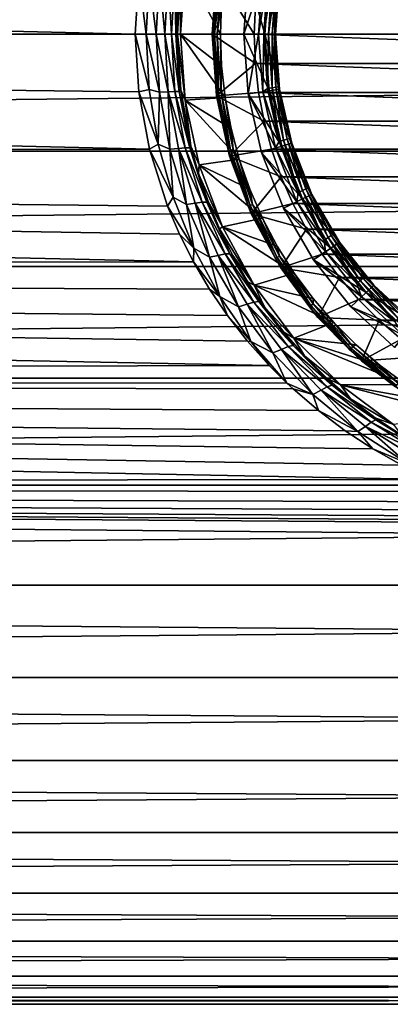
# Model space of a CAD drawing. Header units: metres. Extents: x -128 to 146, y -23 to 80.
# Tile 26 of 113: x -15 to -6, y -23 to 0. Entities that reach past the tile are written whole.
import ezdxf

# ---------------------------------------------------------------- set-up
doc = ezdxf.new("R2010")
doc.units = ezdxf.units.M
doc.layers.add('solid_509241_SW0001', color=7, linetype='CONTINUOUS')

msp = doc.modelspace()

# ---------------------------------------------------------------- linework, layer by layer
at = {"layer": 'solid_509241_SW0001'}
for points in [[(-127.5, 0, 23), (127.5, 0, 23), (127.5, 2.772344, 22.832304)], [(-127.5, 2.772344, 22.832304), (-127.5, 0, 23), (127.5, 2.772344, 22.832304)], [(-12.069973, 0, -23), (-127.5, 0, -23), (-127.5, 2.772344, -22.832304)], [(-11.985751, 1.368679, -22.95924), (-12.069973, 0, -23), (-127.5, 2.772344, -22.832304)], [(-10.05, 0, -28), (-11, 0, -28), (-10.888044, 1.565406, -28)], [(-10.99081, 1.329184, -23.938618), (-10.888044, 1.565406, -28), (-11, 0, -28)], [(-10.021896, 0.751042, -28), (-10.05, 0, -28), (-10.888044, 1.565406, -28)], [(-10.145655, 1.458831, -39), (-9.25, 0, -40), (-10.25, 0, -39)], [(-10.145655, 1.458831, -39), (-10.25, 0, -39), (-10.14567, 1.458727, -28.200001)], [(-10.14567, 1.458727, -28.200001), (-10.25, 0, -39), (-10.25, 0, -28.200001)], [(-10.139508, 1.393643, -28.123608), (-10.14567, 1.458727, -28.200001), (-10.25, 0, -28.200001)], [(-10.145655, 1.458831, -39), (-9.224133, 0.691239, -40), (-9.25, 0, -40)], [(-9.393894, 1.415894, -28), (-9.393905, 1.41582, -27), (-9.5, 0, -27)], [(-9.393894, 1.415894, -28), (-9.5, 0, -27), (-9.5, 0, -28)], [(-9.047906, 1.363045, -28), (-9.393894, 1.415894, -28), (-9.5, 0, -28)], [(-9.5, 0, -27), (-9.393905, 1.41582, -27), (-9, 0, -27)], [(-8.899487, 1.341318, -27), (-9, 0, -27), (-9.393905, 1.41582, -27)], [(-11.813964, 0, -23.033325), (-12.069973, 0, -23), (-11.985751, 1.368679, -22.95924)], [(-11.741716, 1.310271, -22.994259), (-11.813964, 0, -23.033325), (-11.985751, 1.368679, -22.95924)], [(-11.574794, 0, -23.131208), (-11.813964, 0, -23.033325), (-11.741716, 1.310271, -22.994259)], [(-11.493603, 1.374747, -23.086554), (-11.574794, 0, -23.131208), (-11.741716, 1.310271, -22.994259)], [(-11.368693, 0, -23.287113), (-11.574794, 0, -23.131208), (-11.493603, 1.374747, -23.086554)], [(-11.287046, 1.365999, -23.24169), (-11.368693, 0, -23.287113), (-11.493603, 1.374747, -23.086554)], [(-11.209427, 0, -23.490627), (-11.368693, 0, -23.287113), (-11.287046, 1.365999, -23.24169)], [(-11.127436, 1.358924, -23.444798), (-11.209427, 0, -23.490627), (-11.287046, 1.365999, -23.24169)], [(-11.107631, 0, -23.728157), (-11.209427, 0, -23.490627), (-11.127436, 1.358924, -23.444798)], [(-11.024599, 1.360998, -23.681858), (-11.107631, 0, -23.728157), (-11.127436, 1.358924, -23.444798)], [(-11.024599, 1.360998, -23.681858), (-11.070125, 0, -23.982548), (-11.107631, 0, -23.728157)], [(-11.024599, 1.360998, -23.681858), (-10.99081, 1.329184, -23.938618), (-11.070125, 0, -23.982548)], [(-10.99081, 1.329184, -23.938618), (-11, 0, -28), (-11.070125, 0, -23.982548)], [(-10.139508, 1.393643, -28.123608), (-10.25, 0, -28.200001), (-10.234836, 0, -28.123608)], [(-10.139508, 1.393643, -28.123608), (-10.234836, 0, -28.123608), (-10.096553, 1.387739, -28.058634)], [(-10.096553, 1.387739, -28.058634), (-10.234836, 0, -28.123608), (-10.191477, 0, -28.058634)], [(-10.096553, 1.387739, -28.058634), (-10.191477, 0, -28.058634), (-10.032218, 1.378897, -28.015224)], [(-10.032218, 1.378897, -28.015224), (-10.191477, 0, -28.058634), (-10.126536, 0, -28.015224)], [(-10.032218, 1.378897, -28.015224), (-10.126536, 0, -28.015224), (-10.021896, 0.751042, -28)], [(-9.15, 0, -28), (-9.047906, 1.363045, -28), (-9.5, 0, -28)], [(-8.934518, 1.28459, -27.980423), (-9.047906, 1.363045, -28), (-9.15, 0, -28)], [(-8.934518, 1.28459, -27.980423), (-9.15, 0, -28), (-9.026393, 0, -27.980423)], [(-8.934518, 1.28459, -27.980423), (-9.026393, 0, -27.980423), (-8.824044, 1.268706, -27.923532)], [(-9.026393, 0, -27.980423), (-8.914784, 0, -27.923532), (-8.824044, 1.268706, -27.923532)], [(-8.899477, 1.34138, -26.555662), (-9, 0, -26.555662), (-8.899487, 1.341318, -27)], [(-8.899477, 1.34138, -26.555662), (-8.75, 0, -26.700001), (-9, 0, -26.555662)], [(-8.899487, 1.341318, -27), (-9, 0, -26.555662), (-9, 0, -27)], [(-8.824044, 1.268706, -27.923532), (-8.914784, 0, -27.923532), (-8.736407, 1.256106, -27.834911)], [(-8.914784, 0, -27.923532), (-8.826245, 0, -27.834911), (-8.736407, 1.256106, -27.834911)], [(-8.899477, 1.34138, -26.555662), (-8.652269, 1.30412, -26.700001), (-8.75, 0, -26.700001)], [(-8.736407, 1.256106, -27.834911), (-8.826245, 0, -27.834911), (-8.680201, 1.248024, -27.723248)], [(-8.826245, 0, -27.834911), (-8.769461, 0, -27.723248), (-8.680201, 1.248024, -27.723248)], [(-8.769461, 0, -27.723248), (-8.75, 0, -27.6), (-8.652269, 1.30412, -27.6)], [(-8.680201, 1.248024, -27.723248), (-8.769461, 0, -27.723248), (-8.652269, 1.30412, -27.6)], [(-8.652269, 1.30412, -26.700001), (-8.75, 0, -27.6), (-8.75, 0, -26.700001)], [(-8.652269, 1.30412, -26.700001), (-8.652269, 1.30412, -27.6), (-8.75, 0, -27.6)], [(-10.126536, 0, -28.015224), (-10.05, 0, -28), (-10.021896, 0.751042, -28)], [(-9.25, 0, -40), (-9.224133, 0.691239, -40), (9.25, 0, -40)], [(-9.224133, 0.691239, -40), (9.224133, 0.691239, -40), (9.25, 0, -40)], [(-11.733466, -2.724312, -22.838085), (-127.5, -2.772344, -22.832304), (-127.5, 0, -23)], [(-11.98687, -1.360946, -22.9597), (-11.733466, -2.724312, -22.838085), (-127.5, 0, -23)], [(-12.069973, 0, -23), (-11.98687, -1.360946, -22.9597), (-127.5, 0, -23)], [(-11.741814, -1.310872, -22.994308), (-12.069973, 0, -23), (-11.813964, 0, -23.033325)], [(-11.493759, -1.374766, -23.086641), (-11.813964, 0, -23.033325), (-11.574794, 0, -23.131208)], [(-11.741814, -1.310872, -22.994308), (-11.813964, 0, -23.033325), (-11.493759, -1.374766, -23.086641)], [(-11.287333, -1.36491, -23.241858), (-11.574794, 0, -23.131208), (-11.368693, 0, -23.287113)], [(-11.493759, -1.374766, -23.086641), (-11.574794, 0, -23.131208), (-11.287333, -1.36491, -23.241858)], [(-11.12772, -1.357842, -23.444977), (-11.368693, 0, -23.287113), (-11.209427, 0, -23.490627)], [(-11.12772, -1.357842, -23.444977), (-11.287333, -1.36491, -23.241858), (-11.368693, 0, -23.287113)], [(-11.024883, -1.359916, -23.682049), (-11.209427, 0, -23.490627), (-11.107631, 0, -23.728157)], [(-11.024883, -1.359916, -23.682049), (-11.12772, -1.357842, -23.444977), (-11.209427, 0, -23.490627)], [(-11.107631, 0, -23.728157), (-11.070125, 0, -23.982548), (-10.991131, -1.326487, -23.938921)], [(-11.024883, -1.359916, -23.682049), (-11.107631, 0, -23.728157), (-10.991131, -1.326487, -23.938921)], [(-10.05, 0, -28), (-10.021896, -0.751042, -28), (-11, 0, -28)], [(-10.25, 0, -39), (-9.25, 0, -40), (-9.224133, -0.691239, -40)], [(-10.145655, -1.458831, -39), (-10.14567, -1.458726, -28.200001), (-10.25, 0, -28.200001)], [(-10.234836, 0, -28.123608), (-10.25, 0, -28.200001), (-10.14567, -1.458726, -28.200001)], [(-10.25, 0, -39), (-10.145655, -1.458831, -39), (-10.25, 0, -28.200001)], [(-10.126536, 0, -28.015224), (-10.032218, -1.378897, -28.015224), (-10.05, 0, -28)], [(-10.032218, -1.378897, -28.015224), (-10.021896, -0.751042, -28), (-10.05, 0, -28)], [(-9.5, 0, -27), (-9, 0, -27), (-8.899487, -1.341318, -27)], [(-9.15, 0, -28), (-9.5, 0, -28), (-9.393894, -1.415894, -28)], [(-9.047915, -1.362984, -28), (-9.15, 0, -28), (-9.393894, -1.415894, -28)], [(9.224133, -0.691239, -40), (-9.25, 0, -40), (9.25, 0, -40)], [(9.224133, -0.691239, -40), (-9.224133, -0.691239, -40), (-9.25, 0, -40)], [(-9.026393, 0, -27.980423), (-9.15, 0, -28), (-9.047915, -1.362984, -28)], [(-8.899477, -1.34138, -26.555662), (-9, 0, -27), (-9, 0, -26.555662)], [(-8.652269, -1.30412, -26.700001), (-8.899477, -1.34138, -26.555662), (-9, 0, -26.555662)], [(-8.652269, -1.30412, -26.700001), (-9, 0, -26.555662), (-8.75, 0, -26.700001)], [(-8.899477, -1.34138, -26.555662), (-8.899487, -1.341318, -27), (-9, 0, -27)], [(-8.680201, -1.248024, -27.723248), (-8.75, 0, -27.6), (-8.769461, 0, -27.723248)], [(-8.75, 0, -26.700001), (-8.75, 0, -27.6), (-8.652269, -1.30412, -27.6)], [(-8.680201, -1.248024, -27.723248), (-8.652269, -1.30412, -27.6), (-8.75, 0, -27.6)], [(-127.5, -2.772344, 22.832304), (127.5, -2.772344, 22.832304), (127.5, 0, 23)], [(-127.5, 0, 23), (-127.5, -2.772344, 22.832304), (127.5, 0, 23)], [(-11.741814, -1.310872, -22.994308), (-11.98687, -1.360946, -22.9597), (-12.069973, 0, -23)], [(-11.070125, 0, -23.982548), (-11, 0, -28), (-10.888044, -1.565406, -28)], [(-10.991131, -1.326487, -23.938921), (-11.070125, 0, -23.982548), (-10.888044, -1.565406, -28)], [(-9.937752, -1.497862, -28), (-10.888044, -1.565406, -28), (-11, 0, -28)], [(-10.021896, -0.751042, -28), (-9.937752, -1.497862, -28), (-11, 0, -28)], [(-10.25, 0, -39), (-9.224133, -0.691239, -40), (-10.145655, -1.458831, -39)], [(-10.234836, 0, -28.123608), (-10.14567, -1.458726, -28.200001), (-10.139508, -1.393643, -28.123608)], [(-10.234836, 0, -28.123608), (-10.139508, -1.393643, -28.123608), (-10.191477, 0, -28.058634)], [(-10.191477, 0, -28.058634), (-10.096553, -1.387739, -28.058634), (-10.126536, 0, -28.015224)], [(-10.139508, -1.393643, -28.123608), (-10.096553, -1.387739, -28.058634), (-10.191477, 0, -28.058634)], [(-10.096553, -1.387739, -28.058634), (-10.032218, -1.378897, -28.015224), (-10.126536, 0, -28.015224)], [(-9.393905, -1.41582, -27), (-9.5, 0, -27), (-8.899487, -1.341318, -27)], [(-9.5, 0, -28), (-9.5, 0, -27), (-9.393905, -1.41582, -27)], [(-9.393894, -1.415894, -28), (-9.5, 0, -28), (-9.393905, -1.41582, -27)], [(-8.934518, -1.28459, -27.980423), (-9.026393, 0, -27.980423), (-9.047915, -1.362984, -28)], [(-8.934518, -1.28459, -27.980423), (-8.914784, 0, -27.923532), (-9.026393, 0, -27.980423)], [(-8.934518, -1.28459, -27.980423), (-8.824044, -1.268706, -27.923532), (-8.914784, 0, -27.923532)], [(-8.824044, -1.268706, -27.923532), (-8.826245, 0, -27.834911), (-8.914784, 0, -27.923532)], [(-8.736407, -1.256106, -27.834911), (-8.769461, 0, -27.723248), (-8.826245, 0, -27.834911)], [(-8.824044, -1.268706, -27.923532), (-8.736407, -1.256106, -27.834911), (-8.826245, 0, -27.834911)], [(-8.736407, -1.256106, -27.834911), (-8.680201, -1.248024, -27.723248), (-8.769461, 0, -27.723248)], [(-8.652269, -1.30412, -26.700001), (-8.75, 0, -26.700001), (-8.652269, -1.30412, -27.6)], [(-10.145655, -1.458831, -39), (-9.224133, -0.691239, -40), (-9.146676, -1.378703, -40)], [(9.146676, -1.378703, -40), (-9.146676, -1.378703, -40), (-9.224133, -0.691239, -40)], [(9.224133, -0.691239, -40), (9.146676, -1.378703, -40), (-9.224133, -0.691239, -40)], [(-10.032218, -1.378897, -28.015224), (-9.937752, -1.497862, -28), (-10.021896, -0.751042, -28)], [(-11.526729, -2.603743, -22.879297), (-11.98687, -1.360946, -22.9597), (-11.741814, -1.310872, -22.994308)], [(-11.526729, -2.603743, -22.879297), (-11.733466, -2.724312, -22.838085), (-11.98687, -1.360946, -22.9597)], [(-11.526729, -2.603743, -22.879297), (-11.741814, -1.310872, -22.994308), (-11.493759, -1.374766, -23.086641)], [(-11.526729, -2.603743, -22.879297), (-11.493759, -1.374766, -23.086641), (-11.252453, -2.727572, -22.955605)], [(-11.252453, -2.727572, -22.955605), (-11.493759, -1.374766, -23.086641), (-11.287333, -1.36491, -23.241858)], [(-11.12772, -1.357842, -23.444977), (-10.884789, -2.691924, -23.310909), (-11.287333, -1.36491, -23.241858)], [(-11.252453, -2.727572, -22.955605), (-11.287333, -1.36491, -23.241858), (-11.045224, -2.70703, -23.108879)], [(-10.884789, -2.691924, -23.310909), (-11.045224, -2.70703, -23.108879), (-11.287333, -1.36491, -23.241858)], [(-10.779106, -2.694742, -23.546721), (-10.884789, -2.691924, -23.310909), (-11.12772, -1.357842, -23.444977)], [(-11.024883, -1.359916, -23.682049), (-10.779106, -2.694742, -23.546721), (-11.12772, -1.357842, -23.444977)], [(-11.024883, -1.359916, -23.682049), (-10.991131, -1.326487, -23.938921), (-10.750967, -2.65178, -23.807758)], [(-11.024883, -1.359916, -23.682049), (-10.750967, -2.65178, -23.807758), (-10.779106, -2.694742, -23.546721)], [(-10.750967, -2.65178, -23.807758), (-10.991131, -1.326487, -23.938921), (-10.888044, -1.565406, -28)], [(-10.139508, -1.393643, -28.123608), (-10.14567, -1.458726, -28.200001), (-9.855301, -2.761326, -28.123608)], [(-10.145655, -1.458831, -39), (-9.146676, -1.378703, -40), (-9.018089, -2.058278, -40)], [(-10.139508, -1.393643, -28.123608), (-9.855301, -2.761326, -28.123608), (-10.096553, -1.387739, -28.058634)], [(-10.096553, -1.387739, -28.058634), (-9.813549, -2.749628, -28.058634), (-10.032218, -1.378897, -28.015224)], [(-9.855301, -2.761326, -28.123608), (-9.813549, -2.749628, -28.058634), (-10.096553, -1.387739, -28.058634)], [(-10.032218, -1.378897, -28.015224), (-9.751018, -2.732107, -28.015224), (-9.937752, -1.497862, -28)], [(-9.813549, -2.749628, -28.058634), (-9.751018, -2.732107, -28.015224), (-10.032218, -1.378897, -28.015224)], [(-9.393905, -1.41582, -27), (-8.899487, -1.341318, -27), (-8.600158, -2.652789, -27)], [(-8.7437, -2.696332, -28), (-9.047915, -1.362984, -28), (-9.393894, -1.415894, -28)], [(9.018089, -2.058278, -40), (-9.018089, -2.058278, -40), (-9.146676, -1.378703, -40)], [(9.146676, -1.378703, -40), (9.018089, -2.058278, -40), (-9.146676, -1.378703, -40)], [(-8.934518, -1.28459, -27.980423), (-9.047915, -1.362984, -28), (-8.660761, -2.543029, -27.980423)], [(-8.660761, -2.543029, -27.980423), (-9.047915, -1.362984, -28), (-8.7437, -2.696332, -28)], [(-8.934518, -1.28459, -27.980423), (-8.660761, -2.543029, -27.980423), (-8.824044, -1.268706, -27.923532)], [(-8.600155, -2.652797, -26.555662), (-8.600158, -2.652789, -27), (-8.899487, -1.341318, -27)], [(-8.899477, -1.34138, -26.555662), (-8.600155, -2.652797, -26.555662), (-8.899487, -1.341318, -27)], [(-8.361262, -2.579108, -26.700001), (-8.899477, -1.34138, -26.555662), (-8.652269, -1.30412, -26.700001)], [(-8.361262, -2.579108, -26.700001), (-8.600155, -2.652797, -26.555662), (-8.899477, -1.34138, -26.555662)], [(-8.824044, -1.268706, -27.923532), (-8.553673, -2.511585, -27.923532), (-8.736407, -1.256106, -27.834911)], [(-8.660761, -2.543029, -27.980423), (-8.553673, -2.511585, -27.923532), (-8.824044, -1.268706, -27.923532)], [(-8.736407, -1.256106, -27.834911), (-8.46872, -2.486641, -27.834911), (-8.680201, -1.248024, -27.723248)], [(-8.553673, -2.511585, -27.923532), (-8.46872, -2.486641, -27.834911), (-8.736407, -1.256106, -27.834911)], [(-8.680201, -1.248024, -27.723248), (-8.414236, -2.470643, -27.723248), (-8.652269, -1.30412, -27.6)], [(-8.46872, -2.486641, -27.834911), (-8.414236, -2.470643, -27.723248), (-8.680201, -1.248024, -27.723248)], [(-8.652269, -1.30412, -26.700001), (-8.652269, -1.30412, -27.6), (-8.361261, -2.579108, -27.6)], [(-8.414236, -2.470643, -27.723248), (-8.361261, -2.579108, -27.6), (-8.652269, -1.30412, -27.6)], [(-8.361262, -2.579108, -26.700001), (-8.652269, -1.30412, -26.700001), (-8.361261, -2.579108, -27.6)], [(-9.937752, -1.497862, -28), (-9.798021, -2.236347, -28), (-10.888044, -1.565406, -28)], [(-9.603512, -2.962272, -28), (-10.554419, -3.099072, -28), (-10.888044, -1.565406, -28)], [(-10.750967, -2.65178, -23.807758), (-10.888044, -1.565406, -28), (-10.554419, -3.099072, -28)], [(-9.798021, -2.236347, -28), (-9.603512, -2.962272, -28), (-10.888044, -1.565406, -28)], [(-10.145655, -1.458831, -39), (-9.834804, -2.887757, -28.200001), (-10.14567, -1.458726, -28.200001)], [(-9.855301, -2.761326, -28.123608), (-10.14567, -1.458726, -28.200001), (-9.834804, -2.887757, -28.200001)], [(-10.145655, -1.458831, -39), (-9.018089, -2.058278, -40), (-9.83476, -2.887907, -39)], [(-10.145655, -1.458831, -39), (-9.83476, -2.887907, -39), (-9.834804, -2.887757, -28.200001)], [(-9.751018, -2.732107, -28.015224), (-9.798021, -2.236347, -28), (-9.937752, -1.497862, -28)], [(-9.077969, -2.800084, -27), (-9.393905, -1.41582, -27), (-8.600158, -2.652789, -27)], [(-9.393894, -1.415894, -28), (-9.393905, -1.41582, -27), (-9.077969, -2.800084, -27)], [(-9.077946, -2.800162, -28), (-9.393894, -1.415894, -28), (-9.077969, -2.800084, -27)], [(-8.7437, -2.696332, -28), (-9.393894, -1.415894, -28), (-9.077946, -2.800162, -28)], [(-9.83476, -2.887907, -39), (-9.018089, -2.058278, -40), (-8.839021, -2.726578, -40)], [(8.839021, -2.726578, -40), (-8.839021, -2.726578, -40), (-9.018089, -2.058278, -40)], [(9.018089, -2.058278, -40), (8.839021, -2.726578, -40), (-9.018089, -2.058278, -40)], [(-9.751018, -2.732107, -28.015224), (-9.603512, -2.962272, -28), (-9.798021, -2.236347, -28)], [(-8.660761, -2.543029, -27.980423), (-8.7437, -2.696332, -28), (-8.210696, -3.749699, -27.980423)], [(-8.660761, -2.543029, -27.980423), (-8.210696, -3.749699, -27.980423), (-8.553673, -2.511585, -27.923532)], [(-8.553673, -2.511585, -27.923532), (-8.109173, -3.703335, -27.923532), (-8.46872, -2.486641, -27.834911)], [(-8.210696, -3.749699, -27.980423), (-8.109173, -3.703335, -27.923532), (-8.553673, -2.511585, -27.923532)], [(-8.46872, -2.486641, -27.834911), (-8.028635, -3.666555, -27.834911), (-8.414236, -2.470643, -27.723248)], [(-8.109173, -3.703335, -27.923532), (-8.028635, -3.666555, -27.834911), (-8.46872, -2.486641, -27.834911)], [(-8.414236, -2.470643, -27.723248), (-7.976983, -3.642966, -27.723248), (-8.361261, -2.579108, -27.6)], [(-8.028635, -3.666555, -27.834911), (-7.976983, -3.642966, -27.723248), (-8.414236, -2.470643, -27.723248)], [(-11.733466, -2.724312, -22.838085), (-11.303493, -4.074335, -22.63625), (-127.5, -2.772344, -22.832304)], [(-127.5, -5.50426, 22.331661), (127.5, -5.50426, 22.331661), (127.5, -2.772344, 22.832304)], [(-127.5, -2.772344, 22.832304), (-127.5, -5.50426, 22.331661), (127.5, -2.772344, 22.832304)], [(-10.689059, -5.396566, -22.357931), (-127.5, -5.50426, -22.331661), (-127.5, -2.772344, -22.832304)], [(-11.019823, -4.740126, -22.506248), (-10.689059, -5.396566, -22.357931), (-127.5, -2.772344, -22.832304)], [(-11.303493, -4.074335, -22.63625), (-11.019823, -4.740126, -22.506248), (-127.5, -2.772344, -22.832304)], [(-11.172345, -3.861639, -22.694071), (-11.733466, -2.724312, -22.838085), (-11.526729, -2.603743, -22.879297)], [(-11.172345, -3.861639, -22.694071), (-11.303493, -4.074335, -22.63625), (-11.733466, -2.724312, -22.838085)], [(-11.172345, -3.861639, -22.694071), (-11.526729, -2.603743, -22.879297), (-11.252453, -2.727572, -22.955605)], [(-10.855701, -4.038163, -22.745644), (-11.252453, -2.727572, -22.955605), (-11.045224, -2.70703, -23.108879)], [(-11.172345, -3.861639, -22.694071), (-11.252453, -2.727572, -22.955605), (-10.855701, -4.038163, -22.745644)], [(-10.884789, -2.691924, -23.310909), (-10.486533, -3.980608, -23.096539), (-11.045224, -2.70703, -23.108879)], [(-10.855701, -4.038163, -22.745644), (-11.045224, -2.70703, -23.108879), (-10.647671, -4.00547, -22.89604)], [(-10.486533, -3.980608, -23.096539), (-10.647671, -4.00547, -22.89604), (-11.045224, -2.70703, -23.108879)], [(-10.376943, -3.981788, -23.330574), (-10.486533, -3.980608, -23.096539), (-10.884789, -2.691924, -23.310909)], [(-10.779106, -2.694742, -23.546721), (-10.376943, -3.981788, -23.330574), (-10.884789, -2.691924, -23.310909)], [(-10.779106, -2.694742, -23.546721), (-10.750967, -2.65178, -23.807758), (-10.568527, -3.310501, -23.709579)], [(-10.779106, -2.694742, -23.546721), (-10.568527, -3.310501, -23.709579), (-10.343252, -3.964403, -23.590134)], [(-10.779106, -2.694742, -23.546721), (-10.343252, -3.964403, -23.590134), (-10.376943, -3.981788, -23.330574)], [(-10.568527, -3.310501, -23.709579), (-10.750967, -2.65178, -23.807758), (-10.554419, -3.099072, -28)], [(-9.855301, -2.761326, -28.123608), (-9.387507, -4.07757, -28.123608), (-9.813549, -2.749628, -28.058634)], [(-9.855301, -2.761326, -28.123608), (-9.834804, -2.887757, -28.200001), (-9.387507, -4.07757, -28.123608)], [(-9.83476, -2.887907, -39), (-8.839021, -2.726578, -40), (-8.610602, -3.379346, -40)], [(-9.813549, -2.749628, -28.058634), (-9.347737, -4.060296, -28.058634), (-9.751018, -2.732107, -28.015224)], [(-9.387507, -4.07757, -28.123608), (-9.347737, -4.060296, -28.058634), (-9.813549, -2.749628, -28.058634)], [(-9.751018, -2.732107, -28.015224), (-9.288174, -4.034423, -28.015224), (-9.603512, -2.962272, -28)], [(-9.347737, -4.060296, -28.058634), (-9.288174, -4.034423, -28.015224), (-9.751018, -2.732107, -28.015224)], [(-9.077969, -2.800084, -27), (-8.600158, -2.652789, -27), (-8.108695, -3.905006, -27)], [(-8.559228, -4.121844, -27), (-9.077969, -2.800084, -27), (-8.108695, -3.905006, -27)], [(-9.077946, -2.800162, -28), (-9.077969, -2.800084, -27), (-8.559228, -4.121844, -27)], [(-8.244137, -3.969471, -28), (-8.7437, -2.696332, -28), (-9.077946, -2.800162, -28)], [(-8.559211, -4.121881, -28), (-9.077946, -2.800162, -28), (-8.559228, -4.121844, -27)], [(-8.244137, -3.969471, -28), (-9.077946, -2.800162, -28), (-8.559211, -4.121881, -28)], [(8.610602, -3.379346, -40), (-8.610602, -3.379346, -40), (-8.839021, -2.726578, -40)], [(8.839021, -2.726578, -40), (8.610602, -3.379346, -40), (-8.839021, -2.726578, -40)], [(-8.210696, -3.749699, -27.980423), (-8.7437, -2.696332, -28), (-8.244137, -3.969471, -28)], [(-8.10872, -3.904954, -26.555662), (-8.108695, -3.905006, -27), (-8.600158, -2.652789, -27)], [(-8.600155, -2.652797, -26.555662), (-8.10872, -3.904954, -26.555662), (-8.600158, -2.652789, -27)], [(-7.883478, -3.796483, -26.700001), (-8.600155, -2.652797, -26.555662), (-8.361262, -2.579108, -26.700001)], [(-7.883478, -3.796483, -26.700001), (-8.10872, -3.904954, -26.555662), (-8.600155, -2.652797, -26.555662)], [(-8.361262, -2.579108, -26.700001), (-8.361261, -2.579108, -27.6), (-7.883477, -3.796484, -27.6)], [(-7.883478, -3.796483, -26.700001), (-8.361262, -2.579108, -26.700001), (-7.883477, -3.796484, -27.6)], [(-7.976983, -3.642966, -27.723248), (-7.883477, -3.796484, -27.6), (-8.361261, -2.579108, -27.6)], [(-9.603512, -2.962272, -28), (-9.355274, -3.671693, -28), (-10.554419, -3.099072, -28)], [(-9.83476, -2.887907, -39), (-9.323727, -4.258006, -28.200001), (-9.834804, -2.887757, -28.200001)], [(-9.387507, -4.07757, -28.123608), (-9.834804, -2.887757, -28.200001), (-9.323727, -4.258006, -28.200001)], [(-9.83476, -2.887907, -39), (-8.610602, -3.379346, -40), (-9.323664, -4.258144, -39)], [(-9.83476, -2.887907, -39), (-9.323664, -4.258144, -39), (-9.323727, -4.258006, -28.200001)], [(-9.288174, -4.034423, -28.015224), (-9.355274, -3.671693, -28), (-9.603512, -2.962272, -28)], [(-10.568527, -3.310501, -23.709579), (-10.554419, -3.099072, -28), (-10.005926, -4.569622, -28)], [(-9.054744, -4.360516, -28), (-10.005926, -4.569622, -28), (-10.554419, -3.099072, -28)], [(-9.355274, -3.671693, -28), (-9.054744, -4.360516, -28), (-10.554419, -3.099072, -28)], [(-10.343252, -3.964403, -23.590134), (-10.568527, -3.310501, -23.709579), (-10.005926, -4.569622, -28)], [(-9.323664, -4.258144, -39), (-8.610602, -3.379346, -40), (-8.333917, -4.013522, -40)], [(8.333917, -4.013522, -40), (-8.333917, -4.013522, -40), (-8.610602, -3.379346, -40)], [(8.610602, -3.379346, -40), (8.333917, -4.013522, -40), (-8.610602, -3.379346, -40)], [(-9.288174, -4.034423, -28.015224), (-9.054744, -4.360516, -28), (-9.355274, -3.671693, -28)], [(-8.210696, -3.749699, -27.980423), (-7.593485, -4.880037, -27.980423), (-8.109173, -3.703335, -27.923532)], [(-8.109173, -3.703335, -27.923532), (-7.499594, -4.819696, -27.923532), (-8.028635, -3.666555, -27.834911)], [(-7.593485, -4.880037, -27.980423), (-7.499594, -4.819696, -27.923532), (-8.109173, -3.703335, -27.923532)], [(-8.028635, -3.666555, -27.834911), (-7.42511, -4.771829, -27.834911), (-7.976983, -3.642966, -27.723248)], [(-7.499594, -4.819696, -27.923532), (-7.42511, -4.771829, -27.834911), (-8.028635, -3.666555, -27.834911)], [(-7.976983, -3.642966, -27.723248), (-7.37734, -4.741128, -27.723248), (-7.883477, -3.796484, -27.6)], [(-7.42511, -4.771829, -27.834911), (-7.37734, -4.741128, -27.723248), (-7.976983, -3.642966, -27.723248)], [(-10.683966, -5.069695, -22.447523), (-11.303493, -4.074335, -22.63625), (-11.172345, -3.861639, -22.694071)], [(-10.683966, -5.069695, -22.447523), (-11.172345, -3.861639, -22.694071), (-10.855701, -4.038163, -22.745644)], [(-10.376943, -3.981788, -23.330574), (-10.343252, -3.964403, -23.590134), (-10.074167, -4.611365, -23.450045)], [(-10.074167, -4.611365, -23.450045), (-10.343252, -3.964403, -23.590134), (-10.005926, -4.569622, -28)], [(-8.559228, -4.121844, -27), (-8.108695, -3.905006, -27), (-7.436134, -5.069903, -27)], [(-8.210696, -3.749699, -27.980423), (-8.244137, -3.969471, -28), (-7.593485, -4.880037, -27.980423)], [(-7.229589, -4.92905, -26.700001), (-8.10872, -3.904954, -26.555662), (-7.883478, -3.796483, -26.700001)], [(-8.10872, -3.904954, -26.555662), (-7.436149, -5.06988, -26.555662), (-8.108695, -3.905006, -27)], [(-7.229589, -4.92905, -26.700001), (-7.436149, -5.06988, -26.555662), (-8.10872, -3.904954, -26.555662)], [(-7.436149, -5.06988, -26.555662), (-7.436134, -5.069903, -27), (-8.108695, -3.905006, -27)], [(-7.883478, -3.796483, -26.700001), (-7.883477, -3.796484, -27.6), (-7.229589, -4.929051, -27.6)], [(-7.229589, -4.92905, -26.700001), (-7.883478, -3.796483, -26.700001), (-7.229589, -4.929051, -27.6)], [(-7.37734, -4.741128, -27.723248), (-7.229589, -4.929051, -27.6), (-7.883477, -3.796484, -27.6)], [(-10.683966, -5.069695, -22.447523), (-11.019823, -4.740126, -22.506248), (-11.303493, -4.074335, -22.63625)], [(-10.310414, -5.288861, -22.468254), (-10.855701, -4.038163, -22.745644), (-10.647671, -4.00547, -22.89604)], [(-10.683966, -5.069695, -22.447523), (-10.855701, -4.038163, -22.745644), (-10.310414, -5.288861, -22.468254)], [(-10.486533, -3.980608, -23.096539), (-9.941339, -5.205458, -22.814137), (-10.647671, -4.00547, -22.89604)], [(-10.310414, -5.288861, -22.468254), (-10.647671, -4.00547, -22.89604), (-10.102242, -5.242192, -22.615278)], [(-9.941339, -5.205458, -22.814137), (-10.102242, -5.242192, -22.615278), (-10.647671, -4.00547, -22.89604)], [(-9.827819, -5.20201, -23.046267), (-9.941339, -5.205458, -22.814137), (-10.486533, -3.980608, -23.096539)], [(-10.376943, -3.981788, -23.330574), (-9.827819, -5.20201, -23.046267), (-10.486533, -3.980608, -23.096539)], [(-10.376943, -3.981788, -23.330574), (-10.074167, -4.611365, -23.450045), (-9.827819, -5.20201, -23.046267)], [(-9.387507, -4.07757, -28.123608), (-8.744843, -5.317856, -28.123608), (-9.347737, -4.060296, -28.058634)], [(-9.387507, -4.07757, -28.123608), (-9.323727, -4.258006, -28.200001), (-8.744843, -5.317856, -28.123608)], [(-9.347737, -4.060296, -28.058634), (-8.707795, -5.295328, -28.058634), (-9.288174, -4.034423, -28.015224)], [(-8.744843, -5.317856, -28.123608), (-8.707795, -5.295328, -28.058634), (-9.347737, -4.060296, -28.058634)], [(-9.323664, -4.258144, -39), (-8.333917, -4.013522, -40), (-8.010773, -4.624931, -40)], [(-9.288174, -4.034423, -28.015224), (-8.652309, -5.261586, -28.015224), (-9.054744, -4.360516, -28)], [(-8.707795, -5.295328, -28.058634), (-8.652309, -5.261586, -28.015224), (-9.288174, -4.034423, -28.015224)], [(-7.849268, -5.35154, -27), (-8.559228, -4.121844, -27), (-7.436134, -5.069903, -27)], [(-8.559211, -4.121881, -28), (-8.559228, -4.121844, -27), (-7.849268, -5.35154, -27)], [(-7.560395, -5.153922, -28), (-8.244137, -3.969471, -28), (-8.559211, -4.121881, -28)], [(-7.849278, -5.351525, -28), (-8.559211, -4.121881, -28), (-7.849268, -5.35154, -27)], [(-7.560395, -5.153922, -28), (-8.559211, -4.121881, -28), (-7.849278, -5.351525, -28)], [(8.010773, -4.624931, -40), (-8.010773, -4.624931, -40), (-8.333917, -4.013522, -40)], [(8.333917, -4.013522, -40), (8.010773, -4.624931, -40), (-8.333917, -4.013522, -40)], [(-7.593485, -4.880037, -27.980423), (-8.244137, -3.969471, -28), (-7.560395, -5.153922, -28)], [(-9.054744, -4.360516, -28), (-8.703547, -5.025015, -28), (-10.005926, -4.569622, -28)], [(-9.323664, -4.258144, -39), (-8.622849, -5.541569, -28.200001), (-9.323727, -4.258006, -28.200001)], [(-8.744843, -5.317856, -28.123608), (-9.323727, -4.258006, -28.200001), (-8.622849, -5.541569, -28.200001)], [(-9.323664, -4.258144, -39), (-8.010773, -4.624931, -40), (-8.622787, -5.541664, -39)], [(-9.323664, -4.258144, -39), (-8.622787, -5.541664, -39), (-8.622849, -5.541569, -28.200001)], [(-8.652309, -5.261586, -28.015224), (-8.703547, -5.025015, -28), (-9.054744, -4.360516, -28)], [(-10.074167, -4.611365, -23.450045), (-10.005926, -4.569622, -28), (-9.253812, -5.947013, -28)], [(-9.760414, -5.248774, -23.290388), (-10.074167, -4.611365, -23.450045), (-9.253812, -5.947013, -28)], [(-9.827819, -5.20201, -23.046267), (-10.074167, -4.611365, -23.450045), (-9.760414, -5.248774, -23.290388)], [(-8.303704, -5.661357, -28), (-9.253812, -5.947013, -28), (-10.005926, -4.569622, -28)], [(-8.703547, -5.025015, -28), (-8.303704, -5.661357, -28), (-10.005926, -4.569622, -28)], [(-8.622787, -5.541664, -39), (-8.010773, -4.624931, -40), (-7.642651, -5.210797, -40)], [(7.642651, -5.210797, -40), (-7.642651, -5.210797, -40), (-8.010773, -4.624931, -40)], [(8.010773, -4.624931, -40), (7.642651, -5.210797, -40), (-8.010773, -4.624931, -40)], [(-10.683966, -5.069695, -22.447523), (-10.689059, -5.396566, -22.357931), (-11.019823, -4.740126, -22.506248)], [(-7.593485, -4.880037, -27.980423), (-6.821693, -5.91103, -27.980423), (-7.499594, -4.819696, -27.923532)], [(-7.593485, -4.880037, -27.980423), (-7.560395, -5.153922, -28), (-6.821693, -5.91103, -27.980423)], [(-7.499594, -4.819696, -27.923532), (-6.737344, -5.837942, -27.923532), (-7.42511, -4.771829, -27.834911)], [(-6.821693, -5.91103, -27.980423), (-6.737344, -5.837942, -27.923532), (-7.499594, -4.819696, -27.923532)], [(-7.42511, -4.771829, -27.834911), (-6.670431, -5.779962, -27.834911), (-7.37734, -4.741128, -27.723248)], [(-6.737344, -5.837942, -27.923532), (-6.670431, -5.779962, -27.834911), (-7.42511, -4.771829, -27.834911)], [(-7.37734, -4.741128, -27.723248), (-6.627516, -5.742776, -27.723248), (-7.229589, -4.929051, -27.6)], [(-6.670431, -5.779962, -27.834911), (-6.627516, -5.742776, -27.723248), (-7.37734, -4.741128, -27.723248)], [(-10.067801, -6.21475, -22.150949), (-10.689059, -5.396566, -22.357931), (-10.683966, -5.069695, -22.447523)], [(-10.067801, -6.21475, -22.150949), (-10.683966, -5.069695, -22.447523), (-10.310414, -5.288861, -22.468254)], [(-8.652309, -5.261586, -28.015224), (-8.303704, -5.661357, -28), (-8.703547, -5.025015, -28)], [(-7.849268, -5.35154, -27), (-7.436134, -5.069903, -27), (-6.59751, -6.121508, -27)], [(-6.414204, -5.951511, -26.700001), (-7.436149, -5.06988, -26.555662), (-7.229589, -4.92905, -26.700001)], [(-7.436149, -5.06988, -26.555662), (-6.597467, -6.121555, -26.555662), (-7.436134, -5.069903, -27)], [(-6.414204, -5.951511, -26.700001), (-6.597467, -6.121555, -26.555662), (-7.436149, -5.06988, -26.555662)], [(-6.597467, -6.121555, -26.555662), (-6.59751, -6.121508, -27), (-7.436134, -5.069903, -27)], [(-7.229589, -4.92905, -26.700001), (-7.229589, -4.929051, -27.6), (-6.414203, -5.951512, -27.6)], [(-6.414204, -5.951511, -26.700001), (-7.229589, -4.92905, -26.700001), (-6.414203, -5.951512, -27.6)], [(-6.627516, -5.742776, -27.723248), (-6.414203, -5.951512, -27.6), (-7.229589, -4.929051, -27.6)], [(-9.624504, -6.464455, -22.137859), (-10.310414, -5.288861, -22.468254), (-10.102242, -5.242192, -22.615278)], [(-10.067801, -6.21475, -22.150949), (-10.310414, -5.288861, -22.468254), (-9.624504, -6.464455, -22.137859)], [(-9.941339, -5.205458, -22.814137), (-9.258738, -6.351173, -22.478943), (-10.102242, -5.242192, -22.615278)], [(-9.624504, -6.464455, -22.137859), (-10.102242, -5.242192, -22.615278), (-9.417562, -6.401922, -22.281502)], [(-9.258738, -6.351173, -22.478943), (-9.417562, -6.401922, -22.281502), (-10.102242, -5.242192, -22.615278)], [(-9.827819, -5.20201, -23.046267), (-9.142406, -6.339952, -22.709431), (-9.941339, -5.205458, -22.814137)], [(-9.142406, -6.339952, -22.709431), (-9.258738, -6.351173, -22.478943), (-9.941339, -5.205458, -22.814137)], [(-9.827819, -5.20201, -23.046267), (-9.760414, -5.248774, -23.290388), (-9.401462, -5.873383, -23.112595)], [(-9.827819, -5.20201, -23.046267), (-9.401462, -5.873383, -23.112595), (-9.142406, -6.339952, -22.709431)], [(-9.401462, -5.873383, -23.112595), (-9.760414, -5.248774, -23.290388), (-9.253812, -5.947013, -28)], [(-8.744843, -5.317856, -28.123608), (-7.939278, -6.459082, -28.123608), (-8.707795, -5.295328, -28.058634)], [(-8.744843, -5.317856, -28.123608), (-8.622849, -5.541569, -28.200001), (-7.939278, -6.459082, -28.123608)], [(-8.707795, -5.295328, -28.058634), (-7.905643, -6.431718, -28.058634), (-8.652309, -5.261586, -28.015224)], [(-7.939278, -6.459082, -28.123608), (-7.905643, -6.431718, -28.058634), (-8.707795, -5.295328, -28.058634)], [(-8.652309, -5.261586, -28.015224), (-7.855269, -6.390735, -28.015224), (-8.303704, -5.661357, -28)], [(-7.905643, -6.431718, -28.058634), (-7.855269, -6.390735, -28.015224), (-8.652309, -5.261586, -28.015224)], [(-8.622787, -5.541664, -39), (-7.642651, -5.210797, -40), (-7.231997, -5.76721, -40)], [(-6.707748, -6.223231, -28), (-7.560395, -5.153922, -28), (-7.849278, -5.351525, -28)], [(-7.849278, -5.351525, -28), (-7.849268, -5.35154, -27), (-6.963969, -6.461667, -27)], [(-6.964005, -6.461627, -28), (-7.849278, -5.351525, -28), (-6.963969, -6.461667, -27)], [(-6.707748, -6.223231, -28), (-7.849278, -5.351525, -28), (-6.964005, -6.461627, -28)], [(-6.963969, -6.461667, -27), (-7.849268, -5.35154, -27), (-6.59751, -6.121508, -27)], [(7.231997, -5.76721, -40), (-7.231997, -5.76721, -40), (-7.642651, -5.210797, -40)], [(7.642651, -5.210797, -40), (7.231997, -5.76721, -40), (-7.642651, -5.210797, -40)], [(-6.821693, -5.91103, -27.980423), (-7.560395, -5.153922, -28), (-6.707748, -6.223231, -28)], [(-10.689059, -5.396566, -22.357931), (-10.31063, -6.040572, -22.1926), (-127.5, -5.50426, -22.331661)], [(-127.5, -8.155912, 21.505373), (127.5, -8.155912, 21.505373), (127.5, -5.50426, 22.331661)], [(-127.5, -5.50426, 22.331661), (-127.5, -8.155912, 21.505373), (127.5, -5.50426, 22.331661)], [(-8.89249, -7.856987, -21.616377), (-127.5, -8.155912, -21.505373), (-127.5, -5.50426, -22.331661)], [(-9.411221, -7.275308, -21.819025), (-8.89249, -7.856987, -21.616377), (-127.5, -5.50426, -22.331661)], [(-9.8845, -6.668207, -22.012156), (-9.411221, -7.275308, -21.819025), (-127.5, -5.50426, -22.331661)], [(-10.31063, -6.040572, -22.1926), (-9.8845, -6.668207, -22.012156), (-127.5, -5.50426, -22.331661)], [(-10.067801, -6.21475, -22.150949), (-10.31063, -6.040572, -22.1926), (-10.689059, -5.396566, -22.357931)], [(-8.622787, -5.541664, -39), (-7.746432, -6.712323, -28.200001), (-8.622849, -5.541569, -28.200001)], [(-7.939278, -6.459082, -28.123608), (-8.622849, -5.541569, -28.200001), (-7.746432, -6.712323, -28.200001)], [(-8.622787, -5.541664, -39), (-7.231997, -5.76721, -40), (-7.746403, -6.712358, -39)], [(-8.622787, -5.541664, -39), (-7.746403, -6.712358, -39), (-7.746432, -6.712323, -28.200001)], [(-8.303704, -5.661357, -28), (-7.857399, -6.266081, -28), (-9.253812, -5.947013, -28)], [(-7.855269, -6.390735, -28.015224), (-7.857399, -6.266081, -28), (-8.303704, -5.661357, -28)], [(-7.746403, -6.712358, -39), (-7.231997, -5.76721, -40), (-6.780664, -6.29167, -40)], [(6.780664, -6.29167, -40), (-6.780664, -6.29167, -40), (-7.231997, -5.76721, -40)], [(7.231997, -5.76721, -40), (6.780664, -6.29167, -40), (-7.231997, -5.76721, -40)], [(-6.737344, -5.837942, -27.923532), (-5.837942, -6.737344, -27.923532), (-6.670431, -5.779962, -27.834911)], [(-6.670431, -5.779962, -27.834911), (-5.779962, -6.670431, -27.834911), (-6.627516, -5.742776, -27.723248)], [(-5.837942, -6.737344, -27.923532), (-5.779962, -6.670431, -27.834911), (-6.670431, -5.779962, -27.834911)], [(-6.627516, -5.742776, -27.723248), (-5.742776, -6.627516, -27.723248), (-6.414203, -5.951512, -27.6)], [(-5.779962, -6.670431, -27.834911), (-5.742776, -6.627516, -27.723248), (-6.627516, -5.742776, -27.723248)], [(-10.067801, -6.21475, -22.150949), (-9.8845, -6.668207, -22.012156), (-10.31063, -6.040572, -22.1926)], [(-8.997511, -6.481036, -22.918978), (-9.401462, -5.873383, -23.112595), (-9.253812, -5.947013, -28)], [(-9.142406, -6.339952, -22.709431), (-9.401462, -5.873383, -23.112595), (-8.997511, -6.481036, -22.918978)], [(-7.367172, -6.835733, -28), (-8.313272, -7.203437, -28), (-9.253812, -5.947013, -28)], [(-8.997511, -6.481036, -22.918978), (-9.253812, -5.947013, -28), (-8.313272, -7.203437, -28)], [(-7.857399, -6.266081, -28), (-7.367172, -6.835733, -28), (-9.253812, -5.947013, -28)], [(-6.821693, -5.91103, -27.980423), (-5.91103, -6.821693, -27.980423), (-6.737344, -5.837942, -27.923532)], [(-6.821693, -5.91103, -27.980423), (-6.707748, -6.223231, -28), (-5.91103, -6.821693, -27.980423)], [(-5.91103, -6.821693, -27.980423), (-5.837942, -6.737344, -27.923532), (-6.737344, -5.837942, -27.923532)], [(-5.455536, -6.841025, -26.700001), (-6.597467, -6.121555, -26.555662), (-6.414204, -5.951511, -26.700001)], [(-6.414204, -5.951511, -26.700001), (-6.414203, -5.951512, -27.6), (-5.455535, -6.841026, -27.6)], [(-5.455536, -6.841025, -26.700001), (-6.414204, -5.951511, -26.700001), (-5.455535, -6.841026, -27.6)], [(-5.742776, -6.627516, -27.723248), (-5.455535, -6.841026, -27.6), (-6.414203, -5.951512, -27.6)], [(-9.330251, -7.285412, -21.81739), (-9.8845, -6.668207, -22.012156), (-10.067801, -6.21475, -22.150949)], [(-9.330251, -7.285412, -21.81739), (-10.067801, -6.21475, -22.150949), (-9.624504, -6.464455, -22.137859)], [(-7.855269, -6.390735, -28.015224), (-7.367172, -6.835733, -28), (-7.857399, -6.266081, -28)], [(-7.746403, -6.712358, -39), (-6.780664, -6.29167, -40), (-6.29167, -6.780664, -40)], [(-5.705243, -7.153509, -28), (-6.707748, -6.223231, -28), (-6.964005, -6.461627, -28)], [(-6.963969, -6.461667, -27), (-6.59751, -6.121508, -27), (-5.611426, -7.036469, -27)], [(6.29167, -6.780664, -40), (-6.29167, -6.780664, -40), (-6.780664, -6.29167, -40)], [(6.780664, -6.29167, -40), (6.29167, -6.780664, -40), (-6.780664, -6.29167, -40)], [(-5.91103, -6.821693, -27.980423), (-6.707748, -6.223231, -28), (-5.705243, -7.153509, -28)], [(-5.611408, -7.036483, -26.555662), (-5.611426, -7.036469, -27), (-6.59751, -6.121508, -27)], [(-6.597467, -6.121555, -26.555662), (-5.611408, -7.036483, -26.555662), (-6.59751, -6.121508, -27)], [(-5.455536, -6.841025, -26.700001), (-5.611408, -7.036483, -26.555662), (-6.597467, -6.121555, -26.555662)], [(-8.805913, -7.551894, -21.770935), (-9.624504, -6.464455, -22.137859), (-9.417562, -6.401922, -22.281502)], [(-9.330251, -7.285412, -21.81739), (-9.624504, -6.464455, -22.137859), (-8.805913, -7.551894, -21.770935)], [(-9.258738, -6.351173, -22.478943), (-8.448235, -7.40516, -22.108171), (-9.417562, -6.401922, -22.281502)], [(-8.805913, -7.551894, -21.770935), (-9.417562, -6.401922, -22.281502), (-8.602255, -7.471783, -21.911644)], [(-8.448235, -7.40516, -22.108171), (-8.602255, -7.471783, -21.911644), (-9.417562, -6.401922, -22.281502)], [(-9.142406, -6.339952, -22.709431), (-8.331326, -7.383264, -22.337597), (-9.258738, -6.351173, -22.478943)], [(-8.331326, -7.383264, -22.337597), (-8.448235, -7.40516, -22.108171), (-9.258738, -6.351173, -22.478943)], [(-9.142406, -6.339952, -22.709431), (-8.997511, -6.481036, -22.918978), (-8.549546, -7.067126, -22.712397)], [(-9.142406, -6.339952, -22.709431), (-8.549546, -7.067126, -22.712397), (-8.331326, -7.383264, -22.337597)], [(-8.549546, -7.067126, -22.712397), (-8.997511, -6.481036, -22.918978), (-8.313272, -7.203437, -28)], [(-7.939278, -6.459082, -28.123608), (-6.985819, -7.479986, -28.123608), (-7.905643, -6.431718, -28.058634)], [(-7.939278, -6.459082, -28.123608), (-7.746432, -6.712323, -28.200001), (-6.985819, -7.479986, -28.123608)], [(-7.905643, -6.431718, -28.058634), (-6.956224, -7.448298, -28.058634), (-7.855269, -6.390735, -28.015224)], [(-6.985819, -7.479986, -28.123608), (-6.956224, -7.448298, -28.058634), (-7.905643, -6.431718, -28.058634)], [(-7.855269, -6.390735, -28.015224), (-6.9119, -7.400837, -28.015224), (-7.367172, -6.835733, -28)], [(-6.956224, -7.448298, -28.058634), (-6.9119, -7.400837, -28.015224), (-7.855269, -6.390735, -28.015224)], [(-5.923165, -7.427388, -28), (-6.964005, -6.461627, -28), (-6.963969, -6.461667, -27)], [(-5.705243, -7.153509, -28), (-6.964005, -6.461627, -28), (-5.923165, -7.427388, -28)], [(-5.923125, -7.427423, -27), (-6.963969, -6.461667, -27), (-5.611426, -7.036469, -27)], [(-5.923165, -7.427388, -28), (-6.963969, -6.461667, -27), (-5.923125, -7.427423, -27)], [(-9.330251, -7.285412, -21.81739), (-9.411221, -7.275308, -21.819025), (-9.8845, -6.668207, -22.012156)], [(-6.712343, -7.746416, -39), (-6.712322, -7.746434, -28.200001), (-7.746432, -6.712323, -28.200001)], [(-6.985819, -7.479986, -28.123608), (-7.746432, -6.712323, -28.200001), (-6.712322, -7.746434, -28.200001)], [(-7.746403, -6.712358, -39), (-6.712343, -7.746416, -39), (-7.746432, -6.712323, -28.200001)], [(-7.746403, -6.712358, -39), (-6.29167, -6.780664, -40), (-6.712343, -7.746416, -39)], [(-7.367172, -6.835733, -28), (-6.835739, -7.367168, -28), (-8.313272, -7.203437, -28)], [(-6.9119, -7.400837, -28.015224), (-6.835739, -7.367168, -28), (-7.367172, -6.835733, -28)], [(-6.712343, -7.746416, -39), (-6.29167, -6.780664, -40), (-5.76721, -7.231997, -40)], [(5.76721, -7.231997, -40), (-5.76721, -7.231997, -40), (-6.29167, -6.780664, -40)], [(6.29167, -6.780664, -40), (5.76721, -7.231997, -40), (-6.29167, -6.780664, -40)], [(-8.059854, -7.626359, -22.496626), (-8.549546, -7.067126, -22.712397), (-8.313272, -7.203437, -28)], [(-8.331326, -7.383264, -22.337597), (-8.549546, -7.067126, -22.712397), (-8.059854, -7.626359, -22.496626)], [(-5.661379, -8.303691, -28), (-7.203437, -8.313272, -28), (-8.313272, -7.203437, -28)], [(-8.059854, -7.626359, -22.496626), (-8.313272, -7.203437, -28), (-7.203437, -8.313272, -28)], [(-6.266067, -7.857409, -28), (-5.661379, -8.303691, -28), (-8.313272, -7.203437, -28)], [(-6.835739, -7.367168, -28), (-6.266067, -7.857409, -28), (-8.313272, -7.203437, -28)], [(-6.712343, -7.746416, -39), (-5.76721, -7.231997, -40), (-5.210797, -7.642651, -40)], [(-9.330251, -7.285412, -21.81739), (-8.89249, -7.856987, -21.616377), (-9.411221, -7.275308, -21.819025)], [(-9.330251, -7.285412, -21.81739), (-8.477691, -8.271177, -21.461306), (-8.89249, -7.856987, -21.616377)], [(-9.330251, -7.285412, -21.81739), (-8.805913, -7.551894, -21.770935), (-8.477691, -8.271177, -21.461306)], [(-8.448235, -7.40516, -22.108171), (-7.518653, -8.356536, -21.720436), (-8.602255, -7.471783, -21.911644)], [(-8.331326, -7.383264, -22.337597), (-7.40443, -8.321605, -21.949602), (-8.448235, -7.40516, -22.108171)], [(-7.40443, -8.321605, -21.949602), (-7.518653, -8.356536, -21.720436), (-8.448235, -7.40516, -22.108171)], [(-8.331326, -7.383264, -22.337597), (-8.059854, -7.626359, -22.496626), (-7.531863, -8.153468, -22.276173)], [(-8.331326, -7.383264, -22.337597), (-7.531863, -8.153468, -22.276173), (-7.40443, -8.321605, -21.949602)], [(-6.985819, -7.479986, -28.123608), (-5.902228, -8.361553, -28.123608), (-6.956224, -7.448298, -28.058634)], [(-6.956224, -7.448298, -28.058634), (-5.877224, -8.32613, -28.058634), (-6.9119, -7.400837, -28.015224)], [(-5.902228, -8.361553, -28.123608), (-5.877224, -8.32613, -28.058634), (-6.956224, -7.448298, -28.058634)], [(-6.9119, -7.400837, -28.015224), (-5.839775, -8.273076, -28.015224), (-6.835739, -7.367168, -28)], [(-5.877224, -8.32613, -28.058634), (-5.839775, -8.273076, -28.015224), (-6.9119, -7.400837, -28.015224)], [(-5.839775, -8.273076, -28.015224), (-6.266067, -7.857409, -28), (-6.835739, -7.367168, -28)], [(-7.862031, -8.539417, -21.385492), (-8.805913, -7.551894, -21.770935), (-8.602255, -7.471783, -21.911644)], [(-7.862031, -8.539417, -21.385492), (-8.477691, -8.271177, -21.461306), (-8.805913, -7.551894, -21.770935)], [(-7.862031, -8.539417, -21.385492), (-8.602255, -7.471783, -21.911644), (-7.664335, -8.440359, -21.524132)], [(-7.518653, -8.356536, -21.720436), (-7.664335, -8.440359, -21.524132), (-8.602255, -7.471783, -21.911644)], [(-7.531863, -8.153468, -22.276173), (-8.059854, -7.626359, -22.496626), (-7.203437, -8.313272, -28)], [(-6.985819, -7.479986, -28.123608), (-6.712322, -7.746434, -28.200001), (-5.902228, -8.361553, -28.123608)], [(-6.712343, -7.746416, -39), (-5.210797, -7.642651, -40), (-5.541643, -8.622801, -39)], [(-8.89249, -7.856987, -21.616377), (-8.477691, -8.271177, -21.461306), (-127.5, -8.155912, -21.505373)], [(-6.712343, -7.746416, -39), (-5.541643, -8.622801, -39), (-6.712322, -7.746434, -28.200001)], [(-5.541643, -8.622801, -39), (-5.541568, -8.622849, -28.200001), (-6.712322, -7.746434, -28.200001)], [(-5.902228, -8.361553, -28.123608), (-6.712322, -7.746434, -28.200001), (-5.541568, -8.622849, -28.200001)], [(-5.839775, -8.273076, -28.015224), (-5.661379, -8.303691, -28), (-6.266067, -7.857409, -28)], [(-127.5, -10.688633, 20.365488), (127.5, -10.688633, 20.365488), (127.5, -8.155912, 21.505373)], [(-127.5, -8.155912, 21.505373), (-127.5, -10.688633, 20.365488), (127.5, -8.155912, 21.505373)], [(-5.053609, -10.55361, -20.435785), (-127.5, -10.688633, -20.365488), (-127.5, -8.155912, -21.505373)], [(-5.754029, -10.215581, -20.606842), (-5.053609, -10.55361, -20.435785), (-127.5, -8.155912, -21.505373)], [(-6.437229, -9.830223, -20.79343), (-5.754029, -10.215581, -20.606842), (-127.5, -8.155912, -21.505373)], [(-7.097876, -9.398938, -20.991903), (-6.437229, -9.830223, -20.79343), (-127.5, -8.155912, -21.505373)], [(-7.731008, -8.92378, -21.198257), (-7.097876, -9.398938, -20.991903), (-127.5, -8.155912, -21.505373)], [(-8.331084, -8.408147, -21.408014), (-7.731008, -8.92378, -21.198257), (-127.5, -8.155912, -21.505373)], [(-8.477691, -8.271177, -21.461306), (-8.331084, -8.408147, -21.408014), (-127.5, -8.155912, -21.505373)], [(-6.970406, -8.64331, -22.055897), (-7.531863, -8.153468, -22.276173), (-7.203437, -8.313272, -28)], [(-7.40443, -8.321605, -21.949602), (-7.531863, -8.153468, -22.276173), (-6.970406, -8.64331, -22.055897)], [(-7.862031, -8.539417, -21.385492), (-8.331084, -8.408147, -21.408014), (-8.477691, -8.271177, -21.461306)], [(-7.518653, -8.356536, -21.720436), (-6.478105, -9.19488, -21.335592), (-7.664335, -8.440359, -21.524132)], [(-7.40443, -8.321605, -21.949602), (-6.370739, -9.145353, -21.565384), (-7.518653, -8.356536, -21.720436)], [(-6.370739, -9.145353, -21.565384), (-6.478105, -9.19488, -21.335592), (-7.518653, -8.356536, -21.720436)], [(-7.40443, -8.321605, -21.949602), (-6.970406, -8.64331, -22.055897), (-6.38161, -9.091297, -21.841152)], [(-7.40443, -8.321605, -21.949602), (-6.38161, -9.091297, -21.841152), (-6.370739, -9.145353, -21.565384)], [(-5.661379, -8.303691, -28), (-5.024987, -8.703562, -28), (-7.203437, -8.313272, -28)], [(-4.360548, -9.054729, -28), (-5.947011, -9.253813, -28), (-7.203437, -8.313272, -28)], [(-6.970406, -8.64331, -22.055897), (-7.203437, -8.313272, -28), (-5.947011, -9.253813, -28)], [(-5.024987, -8.703562, -28), (-4.360548, -9.054729, -28), (-7.203437, -8.313272, -28)], [(-7.862031, -8.539417, -21.385492), (-7.731008, -8.92378, -21.198257), (-8.331084, -8.408147, -21.408014)], [(-6.799698, -9.415389, -21.000971), (-7.862031, -8.539417, -21.385492), (-7.664335, -8.440359, -21.524132)], [(-6.799698, -9.415389, -21.000971), (-7.731008, -8.92378, -21.198257), (-7.862031, -8.539417, -21.385492)], [(-6.799698, -9.415389, -21.000971), (-7.664335, -8.440359, -21.524132), (-6.611196, -9.29649, -21.13875)], [(-6.478105, -9.19488, -21.335592), (-6.611196, -9.29649, -21.13875), (-7.664335, -8.440359, -21.524132)], [(-6.38161, -9.091297, -21.841152), (-6.970406, -8.64331, -22.055897), (-5.947011, -9.253813, -28)], [(-6.799698, -9.415389, -21.000971), (-7.097876, -9.398938, -20.991903), (-7.731008, -8.92378, -21.198257)], [(-5.771193, -9.494699, -21.636555), (-6.38161, -9.091297, -21.841152), (-5.947011, -9.253813, -28)], [(-6.370739, -9.145353, -21.565384), (-6.38161, -9.091297, -21.841152), (-5.771193, -9.494699, -21.636555)], [(-5.626171, -10.167128, -20.638237), (-6.799698, -9.415389, -21.000971), (-6.611196, -9.29649, -21.13875)], [(-6.478105, -9.19488, -21.335592), (-5.33491, -9.909057, -20.974726), (-6.611196, -9.29649, -21.13875)], [(-5.626171, -10.167128, -20.638237), (-6.611196, -9.29649, -21.13875), (-5.450591, -10.028076, -20.776644)], [(-5.33491, -9.909057, -20.974726), (-5.450591, -10.028076, -20.776644), (-6.611196, -9.29649, -21.13875)], [(-6.370739, -9.145353, -21.565384), (-5.239309, -9.844425, -21.205956), (-6.478105, -9.19488, -21.335592)], [(-5.239309, -9.844425, -21.205956), (-5.33491, -9.909057, -20.974726), (-6.478105, -9.19488, -21.335592)], [(-6.370739, -9.145353, -21.565384), (-5.771193, -9.494699, -21.636555), (-5.239309, -9.844425, -21.205956)], [(-6.799698, -9.415389, -21.000971), (-6.437229, -9.830223, -20.79343), (-7.097876, -9.398938, -20.991903)], [(-5.626171, -10.167128, -20.638237), (-6.437229, -9.830223, -20.79343), (-6.799698, -9.415389, -21.000971)], [(-5.626171, -10.167128, -20.638237), (-5.754029, -10.215581, -20.606842), (-6.437229, -9.830223, -20.79343)], [(-5.053609, -10.55361, -20.435785), (-4.341836, -10.843516, -20.283445), (-127.5, -10.688633, -20.365488)], [(-127.5, -13.065489, 18.928629), (127.5, -13.065489, 18.928629), (127.5, -10.688633, 20.365488)], [(-127.5, -10.688633, 20.365488), (-127.5, -13.065489, 18.928629), (127.5, -10.688633, 20.365488)], [(127.5, -13.065489, -18.928629), (-127.5, -13.065489, -18.928629), (-127.5, -10.688633, -20.365488)], [(-0.731991, -11.600663, -19.860126), (127.5, -13.065489, -18.928629), (-127.5, -10.688633, -20.365488)], [(-1.552267, -11.525339, -19.903933), (-0.731991, -11.600663, -19.860126), (-127.5, -10.688633, -20.365488)], [(-2.179014, -11.430758, -19.958401), (-1.552267, -11.525339, -19.903933), (-127.5, -10.688633, -20.365488)], [(-2.903497, -11.280499, -20.043711), (-2.179014, -11.430758, -19.958401), (-127.5, -10.688633, -20.365488)], [(-3.62475, -11.085258, -20.152346), (-2.903497, -11.280499, -20.043711), (-127.5, -10.688633, -20.365488)], [(-4.341836, -10.843516, -20.283445), (-3.62475, -11.085258, -20.152346), (-127.5, -10.688633, -20.365488)], [(-127.5, -15.251822, 17.215748), (127.5, -15.251822, 17.215748), (127.5, -13.065489, 18.928629)], [(-127.5, -13.065489, 18.928629), (-127.5, -15.251822, 17.215748), (127.5, -13.065489, 18.928629)], [(127.5, -15.251822, -17.215748), (-127.5, -15.251822, -17.215748), (-127.5, -13.065489, -18.928629)], [(127.5, -13.065489, -18.928629), (127.5, -15.251822, -17.215748), (-127.5, -13.065489, -18.928629)], [(-127.5, -17.215748, 15.251822), (127.5, -17.215748, 15.251822), (127.5, -15.251822, 17.215748)], [(-127.5, -15.251822, 17.215748), (-127.5, -17.215748, 15.251822), (127.5, -15.251822, 17.215748)], [(127.5, -17.215748, -15.251822), (-127.5, -17.215748, -15.251822), (-127.5, -15.251822, -17.215748)], [(127.5, -15.251822, -17.215748), (127.5, -17.215748, -15.251822), (-127.5, -15.251822, -17.215748)], [(-127.5, -18.928629, 13.065489), (127.5, -18.928629, 13.065489), (127.5, -17.215748, 15.251822)], [(-127.5, -17.215748, 15.251822), (-127.5, -18.928629, 13.065489), (127.5, -17.215748, 15.251822)], [(127.5, -18.928629, -13.065489), (-127.5, -18.928629, -13.065489), (-127.5, -17.215748, -15.251822)], [(127.5, -17.215748, -15.251822), (127.5, -18.928629, -13.065489), (-127.5, -17.215748, -15.251822)], [(-127.5, -20.365488, 10.688633), (127.5, -20.365488, 10.688633), (127.5, -18.928629, 13.065489)], [(-127.5, -18.928629, 13.065489), (-127.5, -20.365488, 10.688633), (127.5, -18.928629, 13.065489)], [(127.5, -20.365488, -10.688633), (-127.5, -20.365488, -10.688633), (-127.5, -18.928629, -13.065489)], [(127.5, -18.928629, -13.065489), (127.5, -20.365488, -10.688633), (-127.5, -18.928629, -13.065489)], [(-127.5, -21.505373, 8.155912), (127.5, -21.505373, 8.155912), (127.5, -20.365488, 10.688633)], [(-127.5, -20.365488, 10.688633), (-127.5, -21.505373, 8.155912), (127.5, -20.365488, 10.688633)], [(127.5, -21.505373, -8.155912), (-127.5, -21.505373, -8.155912), (-127.5, -20.365488, -10.688633)], [(127.5, -20.365488, -10.688633), (127.5, -21.505373, -8.155912), (-127.5, -20.365488, -10.688633)], [(-127.5, -22.331661, 5.50426), (127.5, -22.331661, 5.50426), (127.5, -21.505373, 8.155912)], [(-127.5, -21.505373, 8.155912), (-127.5, -22.331661, 5.50426), (127.5, -21.505373, 8.155912)], [(127.5, -22.331661, -5.50426), (-127.5, -22.331661, -5.50426), (-127.5, -21.505373, -8.155912)], [(127.5, -21.505373, -8.155912), (127.5, -22.331661, -5.50426), (-127.5, -21.505373, -8.155912)], [(-127.5, -22.832304, 2.772344), (127.5, -22.832304, 2.772344), (127.5, -22.331661, 5.50426)], [(-127.5, -22.331661, 5.50426), (-127.5, -22.832304, 2.772344), (127.5, -22.331661, 5.50426)], [(127.5, -22.832304, -2.772344), (-127.5, -22.832304, -2.772344), (-127.5, -22.331661, -5.50426)], [(127.5, -22.331661, -5.50426), (127.5, -22.832304, -2.772344), (-127.5, -22.331661, -5.50426)], [(-127.5, -23), (127.5, -23), (127.5, -22.832304, 2.772344)], [(-127.5, -22.832304, 2.772344), (-127.5, -23), (127.5, -22.832304, 2.772344)], [(-127.5, -22.832304, -2.772344), (127.5, -23), (-127.5, -23)], [(127.5, -22.832304, -2.772344), (127.5, -23), (-127.5, -22.832304, -2.772344)]]:
    msp.add_3dface(points, dxfattribs=at)

doc.saveas('drawing.dxf')
